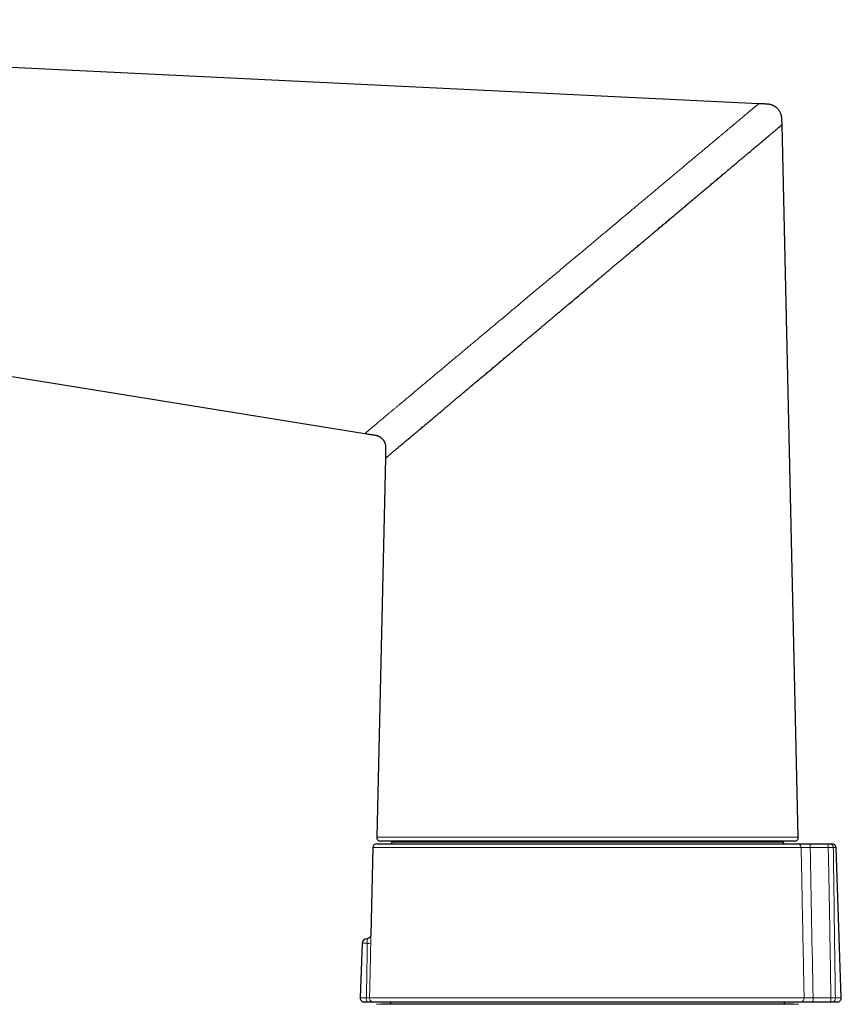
# Model space of a CAD drawing. Header units: millimetres. Extents: x 8 to 834, y 12 to 760.
# Tile 10 of 65: x 183 to 287, y 636 to 760. Entities that reach past the tile are written whole.
import ezdxf

# ---------------------------------------------------------------- set-up
doc = ezdxf.new("R2010")
doc.units = ezdxf.units.MM

msp = doc.modelspace()

# ---------------------------------------------------------------- linework, layer by layer
at = {"color": 7, "linetype": 'Continuous', "lineweight": 30}
for p, q in [((276.64, 749.64), (56.74, 760.26)), ((281.65, 656.93), (279.59, 746.98)), ((76.4, 732.29), (226.86, 707.96)), ((229.45, 704.82), (228.35, 656.93)), ((228.35, 656.1), (281.51, 656.1)), ((281.15, 656.42), (228.85, 656.42)), ((230.29, 656.42), (230.29, 656.29)), ((279.71, 656.29), (279.71, 656.42)), ((283.12, 656.1), (285.41, 656.1)), ((285.65, 656.1), (285.92, 656.1)), ((227.85, 655.61), (227.6, 644.58)), ((287.08, 636.61), (286.42, 655.61)), ((226.51, 643.52), (226.27, 636.61)), ((227.15, 636.1), (226.77, 636.1)), ((281.88, 636.1), (227.95, 636.1)), ((230.09, 636.1), (230.09, 635.81)), ((279.91, 635.81), (279.91, 636.1)), ((285.75, 636.1), (283.48, 636.1)), ((286.58, 636.1), (285.96, 636.1)), ((228.94, 635.81), (228.32, 635.79)), ((281.05, 635.81), (228.95, 635.81)), ((281.69, 635.79), (281.06, 635.81))]:
    msp.add_line(p, q, dxfattribs=at)
at = {"color": 252, "linetype": 'Continuous', "lineweight": 0}
for p, q in [((230.29, 656.29), (255, 656.29)), ((255, 656.29), (279.71, 656.29)), ((282.01, 655.61), (227.85, 655.61)), ((285.43, 655.61), (283.14, 655.61)), ((286.42, 655.61), (286.07, 655.61)), ((227.16, 643.52), (226.51, 643.52)), ((226.27, 636.61), (227.05, 636.61)), ((227.45, 636.61), (282.38, 636.61)), ((283.51, 636.61), (285.78, 636.61)), ((286.33, 636.61), (287.08, 636.61)), ((255, 635.81), (228.94, 635.81)), ((281.06, 635.81), (255, 635.81))]:
    msp.add_line(p, q, dxfattribs=at)
at = {"color": 7, "linetype": 'Continuous', "lineweight": 30}
for centre, radius, start, end in [((228.35, 655.6), 0.5, 90, 178.6906), ((228.85, 656.92), 0.5, 178.69, 270), ((230.09, 656.3), 0.2, 270, 359.5), ((279.91, 656.3), 0.2, 180.5, 270), ((281.15, 656.92), 0.5, 270, 1.31), ((285.92, 655.6), 0.5, 2, 90), ((227.11, 643.5), 0.6, 90.7562, 178), ((226.77, 636.6), 0.5, 178, 270), ((286.58, 636.6), 0.5, 270, 2), ((228.95, 635.61), 0.2, 90, 92), ((281.05, 635.61), 0.2, 88, 90)]:
    msp.add_arc(centre, radius, start, end, dxfattribs=at)
at = {"color": 252, "linetype": 'Continuous', "lineweight": 0}
for centre, radius, start, end in [((281.51, 655.6), 0.499, 1.1492, 89.8547), ((280.79, 655.73), 2.35, 357.2005, 9.0038), ((283.09, 655.73), 2.35, 357.2005, 9.0038), ((285.61, 655.63), 0.465, 357.5778, 85.0436), ((227.33, 646.88), 3.37, 267.0643, 274.5125), ((227.77, 636.49), 0.731, 169.941, 212.2156), ((227.95, 636.6), 0.5, 178.6535, 269.9605), ((281.88, 636.59), 0.498, 270.229, 1.5231), ((280.99, 636.48), 2.52, 351.2106, 3.0028), ((283.26, 636.48), 2.52, 351.2106, 3.0028), ((285.88, 636.55), 0.456, 279.7528, 8.6028)]:
    msp.add_arc(centre, radius, start, end, dxfattribs=at)
msp.add_ellipse((256.47, -54.16), major_axis=(-2.33, 1276.51), ratio=0.026365, start_param=5.284138, end_param=5.301941, dxfattribs=at)
for points, knots in [([(226.86, 707.96), (226.86, 707.96), (226.86, 707.96), (226.88, 707.97), (226.91, 708), (226.95, 708.03), (227.01, 708.08), (227.07, 708.13), (227.15, 708.2), (227.23, 708.27), (227.33, 708.35), (227.45, 708.45), (227.57, 708.55), (227.71, 708.67), (227.86, 708.79), (228.01, 708.92), (228.18, 709.06), (228.36, 709.21), (228.55, 709.37), (228.75, 709.54), (228.97, 709.72), (229.19, 709.91), (229.43, 710.11), (229.68, 710.32), (229.93, 710.53), (230.2, 710.75), (230.47, 710.98), (230.76, 711.22), (231.05, 711.47), (231.36, 711.73), (231.68, 711.99), (232.01, 712.27), (232.35, 712.55), (232.69, 712.84), (233.04, 713.14), (233.4, 713.44), (233.77, 713.74), (234.14, 714.05), (234.51, 714.37), (234.88, 714.68), (235.26, 714.99), (235.65, 715.32), (236.04, 715.65), (236.43, 715.97), (236.83, 716.3), (237.21, 716.63), (237.61, 716.96), (238.01, 717.29), (238.43, 717.64), (238.87, 718.01), (239.33, 718.4), (239.8, 718.79), (240.27, 719.19), (240.75, 719.59), (241.24, 720), (241.73, 720.41), (242.25, 720.84), (242.79, 721.3), (243.37, 721.78), (243.95, 722.26), (244.53, 722.75), (245.12, 723.24), (245.7, 723.73), (246.29, 724.22), (246.88, 724.72), (247.47, 725.22), (248.07, 725.72), (248.68, 726.23), (249.29, 726.74), (249.91, 727.25), (250.52, 727.77), (251.13, 728.28), (251.75, 728.79), (252.36, 729.31), (252.97, 729.82), (253.58, 730.33), (254.2, 730.84), (254.8, 731.35), (255.4, 731.85), (256, 732.35), (256.59, 732.85), (257.18, 733.34), (257.77, 733.84), (258.37, 734.34), (258.96, 734.83), (259.54, 735.32), (260.13, 735.81), (260.7, 736.29), (261.24, 736.74), (261.74, 737.16), (262.21, 737.55), (262.67, 737.94), (263.13, 738.32), (263.58, 738.7), (264.02, 739.07), (264.44, 739.42), (264.85, 739.77), (265.26, 740.11), (265.66, 740.44), (266.08, 740.79), (266.5, 741.14), (266.93, 741.5), (267.35, 741.86), (267.76, 742.2), (268.17, 742.55), (268.57, 742.88), (268.96, 743.21), (269.35, 743.53), (269.73, 743.85), (270.11, 744.16), (270.47, 744.47), (270.83, 744.77), (271.17, 745.06), (271.51, 745.34), (271.83, 745.61), (272.14, 745.87), (272.45, 746.12), (272.74, 746.37), (273.03, 746.62), (273.31, 746.85), (273.58, 747.07), (273.84, 747.29), (274.08, 747.49), (274.31, 747.69), (274.53, 747.87), (274.75, 748.05), (274.95, 748.22), (275.14, 748.38), (275.32, 748.53), (275.49, 748.68), (275.65, 748.81), (275.8, 748.93), (275.93, 749.04), (276.05, 749.14), (276.16, 749.24), (276.26, 749.32), (276.35, 749.4), (276.43, 749.46), (276.5, 749.52), (276.55, 749.56), (276.59, 749.59), (276.62, 749.62), (276.64, 749.63), (276.64, 749.64), (276.64, 749.64)], [0, 0, 0, 0, 0.006053, 0.012109, 0.018168, 0.024234, 0.030308, 0.036283, 0.04227, 0.04827, 0.054285, 0.060427, 0.066588, 0.07277, 0.078976, 0.085205, 0.091348, 0.097518, 0.103715, 0.109941, 0.116312, 0.122715, 0.129151, 0.135622, 0.142129, 0.148555, 0.155016, 0.161514, 0.168049, 0.174741, 0.181473, 0.188244, 0.195055, 0.201907, 0.208675, 0.215482, 0.222328, 0.229212, 0.235791, 0.242404, 0.249051, 0.255732, 0.262447, 0.269195, 0.275588, 0.282009, 0.288458, 0.294935, 0.301439, 0.308729, 0.316052, 0.323406, 0.330791, 0.338205, 0.345647, 0.353116, 0.360612, 0.36919, 0.3778, 0.386438, 0.395103, 0.403794, 0.412352, 0.420931, 0.429528, 0.438142, 0.446947, 0.455765, 0.464594, 0.473432, 0.482277, 0.491126, 0.499977, 0.508809, 0.517638, 0.526464, 0.535283, 0.544093, 0.552735, 0.561364, 0.569979, 0.578577, 0.587332, 0.596066, 0.604776, 0.61346, 0.622118, 0.630747, 0.639344, 0.646468, 0.653569, 0.660645, 0.667695, 0.674719, 0.681716, 0.688288, 0.694834, 0.701353, 0.707846, 0.714311, 0.721494, 0.728641, 0.735753, 0.742828, 0.749865, 0.756865, 0.763828, 0.770752, 0.777762, 0.784732, 0.791661, 0.798551, 0.8054, 0.812088, 0.818738, 0.825349, 0.831922, 0.838576, 0.845192, 0.85177, 0.858311, 0.864816, 0.871171, 0.877492, 0.88378, 0.890038, 0.896378, 0.902688, 0.90897, 0.915224, 0.921453, 0.927547, 0.933619, 0.939671, 0.945704, 0.95183, 0.95794, 0.964036, 0.97012, 0.976195, 0.982153, 0.988105, 0.994053, 1, 1, 1, 1]), ([(228.35, 656.93), (228.35, 656.93), (228.35, 656.93), (228.36, 656.93), (228.37, 656.93), (228.4, 656.93), (228.43, 656.93), (228.48, 656.93), (228.54, 656.93), (228.62, 656.93), (228.71, 656.93), (228.82, 656.93), (228.94, 656.93), (229.07, 656.93), (229.21, 656.93), (229.37, 656.93), (229.55, 656.93), (229.72, 656.93), (229.9, 656.93), (230.06, 656.93), (230.24, 656.93), (230.42, 656.93), (230.61, 656.93), (230.83, 656.93), (231.08, 656.93), (231.35, 656.93), (231.65, 656.93), (231.95, 656.93), (232.25, 656.93), (232.57, 656.93), (232.89, 656.93), (233.24, 656.93), (233.6, 656.93), (233.92, 656.93), (234.19, 656.93), (234.41, 656.93), (234.63, 656.93), (234.89, 656.93), (235.17, 656.93), (235.48, 656.93), (235.8, 656.93), (236.13, 656.93), (236.47, 656.93), (236.78, 656.93), (237.06, 656.93), (237.33, 656.93), (237.59, 656.93), (237.77, 656.93), (237.86, 656.93)], [0, 0, 0, 0, 0.005709, 0.02649, 0.04727, 0.068112, 0.088955, 0.109797, 0.136336, 0.162876, 0.189473, 0.21607, 0.241564, 0.267058, 0.292602, 0.318146, 0.344945, 0.371758, 0.392538, 0.41332, 0.4341, 0.454941, 0.475785, 0.496626, 0.523166, 0.549706, 0.576303, 0.6029, 0.628393, 0.653887, 0.679432, 0.704976, 0.731775, 0.758588, 0.773588, 0.788587, 0.803597, 0.818607, 0.838696, 0.858787, 0.878875, 0.89902, 0.919166, 0.939311, 0.954478, 0.969645, 0.984822, 1, 1, 1, 1]), ([(237.86, 656.93), (237.99, 656.93), (238.26, 656.93), (238.66, 656.93), (239.07, 656.93), (239.48, 656.93), (239.91, 656.93), (240.32, 656.93), (240.71, 656.93), (241.1, 656.93), (241.48, 656.93), (241.88, 656.93), (242.27, 656.93), (242.69, 656.93), (243.14, 656.93), (243.62, 656.93), (244.1, 656.93), (244.59, 656.93), (245.08, 656.93), (245.57, 656.93), (246.04, 656.93), (246.49, 656.93), (246.95, 656.93), (247.42, 656.93), (247.88, 656.93), (248.35, 656.93), (248.83, 656.93), (249.33, 656.93), (249.87, 656.93), (250.44, 656.93), (251.01, 656.93), (251.59, 656.93), (252.17, 656.93), (252.69, 656.93), (253.15, 656.93), (253.55, 656.93), (253.96, 656.93), (254.39, 656.93), (254.85, 656.93), (255.33, 656.93), (255.82, 656.93), (256.3, 656.93), (256.79, 656.93), (257.27, 656.93), (257.76, 656.93), (258.27, 656.93), (258.82, 656.93), (259.39, 656.93), (259.96, 656.93), (260.53, 656.93), (261.1, 656.93), (261.61, 656.93), (262.05, 656.93), (262.44, 656.93), (262.83, 656.93), (263.24, 656.93), (263.68, 656.93), (264.14, 656.93), (264.59, 656.93), (265.04, 656.93), (265.49, 656.93), (265.93, 656.93), (266.38, 656.93), (266.84, 656.93), (267.33, 656.93), (267.84, 656.93), (268.35, 656.93), (268.85, 656.93), (269.34, 656.93), (269.78, 656.93), (270.16, 656.93), (270.5, 656.93), (270.82, 656.93), (271.17, 656.93), (271.53, 656.93), (271.91, 656.93), (272.28, 656.93), (272.65, 656.93), (273.01, 656.93), (273.36, 656.93), (273.71, 656.93), (274.08, 656.93), (274.46, 656.93), (274.85, 656.93), (275.23, 656.93), (275.61, 656.93), (275.97, 656.93), (276.29, 656.93), (276.56, 656.93), (276.8, 656.93), (277.03, 656.93), (277.27, 656.93), (277.52, 656.93), (277.77, 656.93), (278.02, 656.93), (278.26, 656.93), (278.5, 656.93), (278.72, 656.93), (278.94, 656.93), (279.16, 656.93), (279.39, 656.93), (279.62, 656.93), (279.83, 656.93), (280.04, 656.93), (280.23, 656.93), (280.4, 656.93), (280.53, 656.93), (280.65, 656.93), (280.75, 656.93), (280.86, 656.93), (280.97, 656.93), (281.07, 656.93), (281.17, 656.93), (281.26, 656.93), (281.34, 656.93), (281.41, 656.93), (281.47, 656.93), (281.52, 656.93), (281.57, 656.93), (281.61, 656.93), (281.64, 656.93), (281.65, 656.93), (281.65, 656.93), (281.65, 656.93)], [0, 0, 0, 0, 0.0084926, 0.0169859, 0.0254785, 0.0339996, 0.0425215, 0.0510426, 0.0585075, 0.0659729, 0.0734378, 0.0809221, 0.0884069, 0.0958911, 0.1046693, 0.1134483, 0.1222264, 0.1310361, 0.1398467, 0.1486564, 0.1566621, 0.1646692, 0.1726762, 0.1806819, 0.1887303, 0.19678, 0.2048298, 0.2128781, 0.2224614, 0.2320458, 0.241629, 0.2512534, 0.2608789, 0.2705033, 0.2772025, 0.2839018, 0.2906073, 0.2973128, 0.3053185, 0.3133255, 0.3213325, 0.3293382, 0.3373866, 0.3454364, 0.3534861, 0.3615345, 0.3711177, 0.3807021, 0.3902854, 0.3999097, 0.4095352, 0.4191596, 0.4258589, 0.4325581, 0.4392636, 0.4459691, 0.4539748, 0.4619818, 0.4699889, 0.4779946, 0.486043, 0.4940927, 0.5021424, 0.5101908, 0.5197741, 0.5293585, 0.5389417, 0.5485661, 0.5581916, 0.5678159, 0.5745152, 0.5812145, 0.58792, 0.5946254, 0.6026311, 0.6106382, 0.6186452, 0.6266509, 0.6346993, 0.642749, 0.6507988, 0.6588472, 0.6684304, 0.6780148, 0.687598, 0.6972224, 0.7068479, 0.7164723, 0.7231715, 0.7298708, 0.7365763, 0.7432818, 0.7512875, 0.7592945, 0.7673015, 0.7753073, 0.7833556, 0.7914054, 0.7994551, 0.8075035, 0.8170867, 0.8266711, 0.8362544, 0.8458787, 0.8555042, 0.8651286, 0.8718279, 0.8785271, 0.8852326, 0.8919381, 0.8999438, 0.9079509, 0.9159579, 0.9239636, 0.932012, 0.9400617, 0.9481114, 0.9561598, 0.9657431, 0.9753275, 0.9849107, 0.9945351, 1, 1, 1, 1]), ([(283.14, 655.61), (283.11, 655.61), (283.04, 655.61), (282.94, 655.62), (282.84, 655.62), (282.75, 655.62), (282.66, 655.62), (282.57, 655.62), (282.49, 655.62), (282.41, 655.62), (282.33, 655.62), (282.27, 655.61), (282.21, 655.61), (282.16, 655.61), (282.11, 655.61), (282.07, 655.61), (282.04, 655.61), (282.02, 655.61), (282.01, 655.61), (282.01, 655.61)], [0, 0, 0, 0, 0.058515, 0.117438, 0.177642, 0.23829, 0.296802, 0.35572, 0.415922, 0.476568, 0.535078, 0.593995, 0.654194, 0.714836, 0.773377, 0.832325, 0.892554, 0.953224, 1, 1, 1, 1]), ([(282.38, 636.61), (282.37, 637.24), (282.29, 641.06), (282.17, 647.4), (282.06, 653.1), (282.01, 655.61)], [0, 0, 0, 0, 0.099308, 0.604208, 1, 1, 1, 1]), ([(286.07, 655.61), (286.06, 655.61), (286.04, 655.61), (286, 655.62), (285.96, 655.62), (285.92, 655.62), (285.87, 655.62), (285.82, 655.62), (285.76, 655.62), (285.7, 655.62), (285.63, 655.62), (285.57, 655.62), (285.5, 655.61), (285.46, 655.61), (285.43, 655.61)], [0, 0, 0, 0, 0.073734, 0.147467, 0.222734, 0.298001, 0.384499, 0.470996, 0.560005, 0.649013, 0.735505, 0.821997, 0.910998, 1, 1, 1, 1]), ([(285.78, 636.61), (285.74, 638.58), (285.69, 641.74), (285.6, 646.91), (285.52, 651.28), (285.46, 654.45), (285.43, 655.61)], [0, 0, 0, 0, 0.31065, 0.498827, 0.816067, 1, 1, 1, 1]), ([(286.07, 655.61), (286.09, 654.45), (286.13, 651.28), (286.19, 646.91), (286.26, 641.74), (286.31, 638.58), (286.33, 636.61)], [0, 0, 0, 0, 0.183944, 0.501188, 0.689362, 1, 1, 1, 1]), ([(227.05, 636.61), (227.07, 637.68), (227.1, 639.63), (227.14, 641.93), (227.16, 643.17), (227.16, 643.52)], [0, 0, 0, 0, 0.463632, 0.846824, 1, 1, 1, 1]), ([(227.16, 643.52), (227.16, 643.52), (227.16, 643.54), (227.16, 643.58), (227.16, 643.63), (227.16, 643.68), (227.16, 643.72), (227.16, 643.77), (227.16, 643.81), (227.16, 643.85), (227.16, 643.89), (227.16, 643.93), (227.16, 643.96), (227.16, 643.99), (227.16, 644.02), (227.15, 644.04), (227.15, 644.06), (227.15, 644.07), (227.14, 644.09), (227.13, 644.09), (227.12, 644.1), (227.1, 644.1), (227.1, 644.1), (227.1, 644.1)], [0, 0, 0, 0, 0.012653, 0.058957, 0.105585, 0.153233, 0.201233, 0.247568, 0.294226, 0.341901, 0.389927, 0.436539, 0.483477, 0.53144, 0.579757, 0.627634, 0.67586, 0.725178, 0.774876, 0.841274, 0.9083, 0.958429, 1, 1, 1, 1]), ([(227.6, 643.52), (227.59, 643.11), (227.57, 642.28), (227.55, 641.05), (227.52, 639.81), (227.49, 638.33), (227.46, 637.26), (227.45, 636.61)], [0, 0, 0, 0, 0.179189, 0.358379, 0.537568, 0.716757, 1, 1, 1, 1]), ([(227.6, 644.58), (227.6, 644.58), (227.6, 644.59), (227.6, 644.58), (227.6, 644.58), (227.6, 644.56), (227.6, 644.54), (227.6, 644.52), (227.6, 644.48), (227.6, 644.44), (227.6, 644.39), (227.6, 644.34), (227.6, 644.28), (227.6, 644.21), (227.6, 644.14), (227.6, 644.07), (227.6, 643.99), (227.6, 643.9), (227.6, 643.81), (227.6, 643.72), (227.6, 643.62), (227.6, 643.56), (227.6, 643.52)], [0, 0, 0, 0, 0.0356, 0.08268, 0.129865, 0.177309, 0.227109, 0.277238, 0.327891, 0.379267, 0.428984, 0.479048, 0.529648, 0.58098, 0.63067, 0.681056, 0.731795, 0.783256, 0.836382, 0.889915, 0.944735, 1, 1, 1, 1]), ([(227.05, 636.61), (227.08, 636.61), (227.13, 636.62), (227.21, 636.62), (227.28, 636.62), (227.34, 636.61), (227.39, 636.61), (227.42, 636.61), (227.44, 636.61), (227.45, 636.61), (227.45, 636.61)], [0, 0, 0, 0, 0.1282029, 0.2564051, 0.3845981, 0.5127915, 0.6410249, 0.7692597, 0.8846293, 1, 1, 1, 1]), ([(282.38, 636.61), (282.38, 636.61), (282.39, 636.61), (282.42, 636.61), (282.45, 636.61), (282.49, 636.61), (282.54, 636.61), (282.6, 636.61), (282.66, 636.61), (282.73, 636.62), (282.8, 636.62), (282.89, 636.62), (282.97, 636.62), (283.06, 636.62), (283.15, 636.62), (283.25, 636.62), (283.35, 636.62), (283.44, 636.61), (283.49, 636.61), (283.51, 636.61)], [0, 0, 0, 0, 0.0594623, 0.1193369, 0.1805128, 0.2421388, 0.3015864, 0.3614473, 0.4226125, 0.4842286, 0.5436385, 0.6034617, 0.6645889, 0.7261668, 0.7855565, 0.8453591, 0.906464, 0.9680186, 1, 1, 1, 1]), ([(285.78, 636.61), (285.79, 636.61), (285.83, 636.61), (285.89, 636.61), (285.95, 636.62), (286.02, 636.62), (286.08, 636.62), (286.15, 636.62), (286.21, 636.62), (286.28, 636.61), (286.31, 636.61), (286.33, 636.61)], [0, 0, 0, 0, 0.0739698, 0.1789627, 0.2839556, 0.3919954, 0.5000353, 0.6219815, 0.7450818, 0.8718912, 1, 1, 1, 1])]:
    msp.add_open_spline(points, degree=3, knots=knots, dxfattribs=at)
at = {"color": 7, "linetype": 'Continuous', "lineweight": 30}
for points, knots in [([(279.59, 746.98), (279.59, 747.03), (279.59, 747.13), (279.59, 747.28), (279.58, 747.41), (279.58, 747.54), (279.58, 747.65), (279.57, 747.76), (279.57, 747.85), (279.56, 747.93), (279.54, 747.99), (279.53, 748.06), (279.52, 748.12), (279.5, 748.18), (279.48, 748.26), (279.44, 748.37), (279.38, 748.5), (279.31, 748.63), (279.23, 748.75), (279.14, 748.87), (279.05, 748.97), (278.96, 749.06), (278.88, 749.14), (278.79, 749.21), (278.72, 749.26), (278.66, 749.3), (278.61, 749.33), (278.56, 749.36), (278.5, 749.39), (278.42, 749.42), (278.34, 749.46), (278.25, 749.49), (278.15, 749.52), (278.04, 749.55), (277.92, 749.57), (277.78, 749.59), (277.63, 749.59), (277.46, 749.6), (277.27, 749.61), (277.07, 749.62), (276.86, 749.63), (276.71, 749.63), (276.64, 749.64)], [0, 0, 0, 0, 0.03275, 0.06343, 0.09204, 0.11858, 0.143051, 0.165055, 0.184875, 0.201273, 0.215977, 0.229116, 0.242006, 0.254987, 0.268058, 0.298096, 0.328609, 0.359537, 0.390523, 0.421508, 0.452499, 0.478398, 0.502923, 0.525779, 0.546967, 0.559432, 0.571237, 0.583539, 0.598375, 0.615781, 0.633837, 0.654021, 0.676331, 0.700766, 0.727323, 0.756007, 0.787187, 0.824473, 0.864396, 0.906959, 0.95216, 1, 1, 1, 1]), ([(229.45, 704.82), (229.45, 704.82), (229.45, 704.82), (229.47, 704.84), (229.5, 704.87), (229.54, 704.9), (229.6, 704.95), (229.66, 705), (229.74, 705.07), (229.83, 705.14), (229.93, 705.22), (230.04, 705.32), (230.16, 705.42), (230.3, 705.54), (230.45, 705.66), (230.61, 705.8), (230.78, 705.94), (230.96, 706.09), (231.15, 706.25), (231.34, 706.41), (231.53, 706.57), (231.72, 706.73), (231.91, 706.89), (232.11, 707.06), (232.32, 707.24), (232.55, 707.43), (232.8, 707.64), (233.08, 707.88), (233.37, 708.12), (233.64, 708.35), (233.89, 708.56), (234.11, 708.74), (234.34, 708.93), (234.57, 709.13), (234.81, 709.33), (235.06, 709.54), (235.34, 709.77), (235.66, 710.05), (236.03, 710.35), (236.4, 710.67), (236.76, 710.97), (237.1, 711.26), (237.42, 711.52), (237.74, 711.8), (238.08, 712.07), (238.41, 712.36), (238.75, 712.64), (239.11, 712.94), (239.48, 713.25), (239.87, 713.58), (240.27, 713.92), (240.67, 714.26), (241.08, 714.6), (241.49, 714.94), (241.9, 715.29), (242.33, 715.65), (242.76, 716.01), (243.18, 716.37), (243.6, 716.72), (244.04, 717.09), (244.48, 717.46), (244.84, 717.76), (245.12, 718), (245.31, 718.16), (245.51, 718.32), (245.71, 718.49), (245.91, 718.66), (246.11, 718.83), (246.31, 719), (246.49, 719.15), (246.63, 719.26), (246.73, 719.35), (246.84, 719.44), (246.95, 719.53), (247.05, 719.62), (247.16, 719.71), (247.32, 719.85), (247.54, 720.03), (247.86, 720.3), (248.24, 720.62), (248.69, 720.99), (249.03, 721.28), (249.27, 721.49), (249.41, 721.6), (249.55, 721.72), (249.67, 721.83), (249.8, 721.93), (249.91, 722.03), (250.03, 722.13), (250.22, 722.29), (250.48, 722.51), (250.82, 722.79), (251.17, 723.09), (251.54, 723.39), (251.9, 723.7), (252.27, 724.01), (252.71, 724.38), (253.25, 724.83), (253.89, 725.37), (254.34, 725.75), (254.6, 725.97), (254.69, 726.04), (254.77, 726.11), (254.85, 726.18), (254.93, 726.24), (255.01, 726.31), (255.09, 726.38), (255.22, 726.49), (255.4, 726.64), (255.64, 726.84), (255.89, 727.05), (256.13, 727.26), (256.36, 727.44), (256.56, 727.61), (256.69, 727.73), (256.78, 727.8), (256.81, 727.83), (256.85, 727.86), (256.89, 727.89), (256.93, 727.92), (256.97, 727.96), (257.1, 728.07), (257.33, 728.26), (257.66, 728.54), (258, 728.82), (258.34, 729.12), (258.68, 729.4), (259, 729.67), (259.33, 729.95), (259.67, 730.23), (260.06, 730.56), (260.49, 730.92), (260.96, 731.32), (261.42, 731.7), (261.88, 732.09), (262.34, 732.48), (262.8, 732.86), (263.25, 733.24), (263.69, 733.61), (264.05, 733.92), (264.35, 734.17), (264.58, 734.36), (264.81, 734.55), (265.04, 734.74), (265.26, 734.93), (265.48, 735.12), (265.7, 735.3), (265.9, 735.47), (266.1, 735.64), (266.3, 735.8), (266.5, 735.97), (266.7, 736.14), (266.97, 736.37), (267.32, 736.66), (267.73, 737.01), (268.14, 737.35), (268.55, 737.69), (268.99, 738.07), (269.47, 738.47), (269.97, 738.89), (270.45, 739.29), (270.92, 739.69), (271.38, 740.07), (271.82, 740.45), (272.17, 740.74), (272.43, 740.96), (272.62, 741.12), (272.8, 741.27), (272.98, 741.42), (273.15, 741.57), (273.4, 741.78), (273.72, 742.05), (274.09, 742.36), (274.44, 742.65), (274.76, 742.92), (275.07, 743.18), (275.34, 743.41), (275.59, 743.61), (275.8, 743.79), (276.01, 743.97), (276.21, 744.14), (276.41, 744.3), (276.6, 744.46), (276.8, 744.64), (277.02, 744.82), (277.26, 745.02), (277.48, 745.2), (277.68, 745.37), (277.86, 745.52), (278.02, 745.66), (278.18, 745.79), (278.33, 745.92), (278.47, 746.04), (278.61, 746.15), (278.75, 746.27), (278.88, 746.38), (279, 746.49), (279.11, 746.58), (279.21, 746.66), (279.3, 746.74), (279.38, 746.8), (279.45, 746.86), (279.5, 746.9), (279.54, 746.94), (279.57, 746.96), (279.59, 746.98), (279.59, 746.98), (279.59, 746.98)], [0, 0, 0, 0, 0.006025, 0.012057, 0.018097, 0.024148, 0.030212, 0.036182, 0.042168, 0.048171, 0.054194, 0.060271, 0.066382, 0.072528, 0.07871, 0.084931, 0.091081, 0.09727, 0.103502, 0.109777, 0.114992, 0.120247, 0.125542, 0.130879, 0.136258, 0.14168, 0.148127, 0.154635, 0.161206, 0.167841, 0.172494, 0.177188, 0.181922, 0.186698, 0.191515, 0.196374, 0.201275, 0.208084, 0.214973, 0.221944, 0.228997, 0.234549, 0.240163, 0.24584, 0.251581, 0.257385, 0.263153, 0.268853, 0.275205, 0.281644, 0.288169, 0.294709, 0.301085, 0.30756, 0.314134, 0.320807, 0.327519, 0.333975, 0.340431, 0.347001, 0.353683, 0.36048, 0.363349, 0.366247, 0.369175, 0.372132, 0.375118, 0.378133, 0.381178, 0.384252, 0.385809, 0.387373, 0.388945, 0.390524, 0.39211, 0.393704, 0.395258, 0.399211, 0.403242, 0.409497, 0.415931, 0.422543, 0.424526, 0.426524, 0.428537, 0.430407, 0.432086, 0.433793, 0.435527, 0.437287, 0.441984, 0.446862, 0.45192, 0.457159, 0.462578, 0.467768, 0.472724, 0.481815, 0.490913, 0.500009, 0.501207, 0.502391, 0.503562, 0.50472, 0.505866, 0.506999, 0.508119, 0.509225, 0.512621, 0.515889, 0.519614, 0.52316, 0.526525, 0.529214, 0.531775, 0.532332, 0.532884, 0.533428, 0.533967, 0.534499, 0.535024, 0.535681, 0.540308, 0.544831, 0.549945, 0.55492, 0.559754, 0.564448, 0.569003, 0.573979, 0.579093, 0.586099, 0.592929, 0.599581, 0.60616, 0.613195, 0.619975, 0.626625, 0.633146, 0.639538, 0.643066, 0.646565, 0.650036, 0.653478, 0.656892, 0.660278, 0.663635, 0.666687, 0.669716, 0.672721, 0.675843, 0.678989, 0.682113, 0.688739, 0.695271, 0.701709, 0.708146, 0.714829, 0.723238, 0.731519, 0.739671, 0.747696, 0.755595, 0.763368, 0.771016, 0.774374, 0.777714, 0.781035, 0.784339, 0.787624, 0.790891, 0.798521, 0.806053, 0.812696, 0.819263, 0.825754, 0.83217, 0.836999, 0.841794, 0.846556, 0.851285, 0.855982, 0.860648, 0.865282, 0.871603, 0.877867, 0.884076, 0.89023, 0.895556, 0.90085, 0.906114, 0.911348, 0.916555, 0.921733, 0.927803, 0.933838, 0.93984, 0.94581, 0.951942, 0.958053, 0.964146, 0.970222, 0.976284, 0.982226, 0.988158, 0.994082, 1, 1, 1, 1]), ([(226.86, 707.96), (226.93, 707.94), (227.06, 707.92), (227.25, 707.89), (227.43, 707.86), (227.6, 707.84), (227.76, 707.81), (227.91, 707.79), (228.03, 707.77), (228.15, 707.75), (228.26, 707.73), (228.35, 707.71), (228.43, 707.68), (228.5, 707.66), (228.56, 707.63), (228.61, 707.61), (228.67, 707.58), (228.72, 707.55), (228.78, 707.52), (228.85, 707.47), (228.93, 707.4), (229, 707.34), (229.08, 707.26), (229.14, 707.18), (229.2, 707.11), (229.25, 707.03), (229.29, 706.97), (229.32, 706.91), (229.34, 706.86), (229.36, 706.81), (229.39, 706.74), (229.41, 706.67), (229.44, 706.59), (229.46, 706.49), (229.47, 706.39), (229.48, 706.28), (229.48, 706.16), (229.48, 706.04), (229.47, 705.9), (229.47, 705.75), (229.47, 705.59), (229.46, 705.41), (229.46, 705.23), (229.45, 705.03), (229.45, 704.89), (229.45, 704.82)], [0, 0, 0, 0, 0.042387, 0.082288, 0.119703, 0.154631, 0.187073, 0.217028, 0.242994, 0.266749, 0.288898, 0.308873, 0.326563, 0.34121, 0.353811, 0.365094, 0.376722, 0.388761, 0.401206, 0.420634, 0.440979, 0.462241, 0.48388, 0.504438, 0.523825, 0.542041, 0.559089, 0.569806, 0.580206, 0.592141, 0.606062, 0.621968, 0.639853, 0.658886, 0.679746, 0.702434, 0.726833, 0.752335, 0.779606, 0.808647, 0.842636, 0.878765, 0.917036, 0.957448, 1, 1, 1, 1]), ([(281.51, 656.1), (281.52, 656.1), (281.53, 656.1), (281.56, 656.1), (281.6, 656.1), (281.65, 656.1), (281.72, 656.1), (281.79, 656.1), (281.88, 656.1), (281.97, 656.1), (282.07, 656.1), (282.18, 656.1), (282.3, 656.1), (282.43, 656.1), (282.56, 656.1), (282.69, 656.1), (282.83, 656.1), (282.97, 656.1), (283.07, 656.1), (283.12, 656.1)], [0, 0, 0, 0, 0.046762, 0.106242, 0.165935, 0.225627, 0.285106, 0.34457, 0.404245, 0.46392, 0.523383, 0.582854, 0.642538, 0.702222, 0.761693, 0.821163, 0.880846, 0.940529, 1, 1, 1, 1]), ([(285.41, 656.1), (285.42, 656.1), (285.46, 656.1), (285.51, 656.1), (285.55, 656.1), (285.59, 656.1), (285.62, 656.1), (285.64, 656.1), (285.65, 656.1)], [0, 0, 0, 0, 0.172976, 0.350968, 0.523945, 0.701939, 0.849437, 1, 1, 1, 1]), ([(227.6, 644.58), (227.6, 644.58), (227.59, 644.55), (227.59, 644.52), (227.58, 644.49), (227.57, 644.45), (227.56, 644.41), (227.55, 644.38), (227.53, 644.34), (227.51, 644.31), (227.48, 644.28), (227.46, 644.25), (227.43, 644.22), (227.4, 644.2), (227.37, 644.18), (227.33, 644.15), (227.29, 644.14), (227.25, 644.12), (227.21, 644.11), (227.17, 644.1), (227.13, 644.1), (227.11, 644.1), (227.1, 644.1)], [0, 0, 0, 0, 0.036368, 0.082213, 0.129742, 0.178485, 0.228085, 0.278292, 0.328934, 0.379896, 0.431095, 0.482476, 0.533995, 0.585622, 0.637334, 0.689112, 0.746135, 0.802408, 0.857838, 0.91248, 0.966376, 1, 1, 1, 1]), ([(227.95, 636.1), (227.95, 636.1), (227.94, 636.1), (227.92, 636.1), (227.89, 636.1), (227.85, 636.1), (227.79, 636.1), (227.72, 636.1), (227.65, 636.1), (227.56, 636.1), (227.47, 636.1), (227.37, 636.1), (227.26, 636.1), (227.19, 636.1), (227.15, 636.1)], [0, 0, 0, 0, 0.0767903, 0.1537777, 0.2305678, 0.3159667, 0.4016377, 0.4870364, 0.5724398, 0.6581155, 0.7435189, 0.8289217, 0.914597, 1, 1, 1, 1]), ([(283.48, 636.1), (283.45, 636.1), (283.38, 636.1), (283.26, 636.1), (283.12, 636.1), (282.98, 636.1), (282.85, 636.1), (282.72, 636.1), (282.6, 636.1), (282.49, 636.1), (282.38, 636.1), (282.28, 636.1), (282.19, 636.1), (282.11, 636.1), (282.04, 636.1), (281.99, 636.1), (281.94, 636.1), (281.9, 636.1), (281.89, 636.1), (281.88, 636.1)], [0, 0, 0, 0, 0.031983, 0.092344, 0.152921, 0.213497, 0.273858, 0.334242, 0.394842, 0.455442, 0.515826, 0.576241, 0.636871, 0.697502, 0.757917, 0.818329, 0.878958, 0.939587, 1, 1, 1, 1]), ([(285.96, 636.1), (285.94, 636.1), (285.92, 636.1), (285.87, 636.1), (285.82, 636.1), (285.78, 636.1), (285.75, 636.1), (285.75, 636.1)], [0, 0, 0, 0, 0.244996, 0.499847, 0.709855, 0.925953, 1, 1, 1, 1])]:
    msp.add_open_spline(points, degree=3, knots=knots, dxfattribs=at)

doc.saveas('drawing.dxf')
